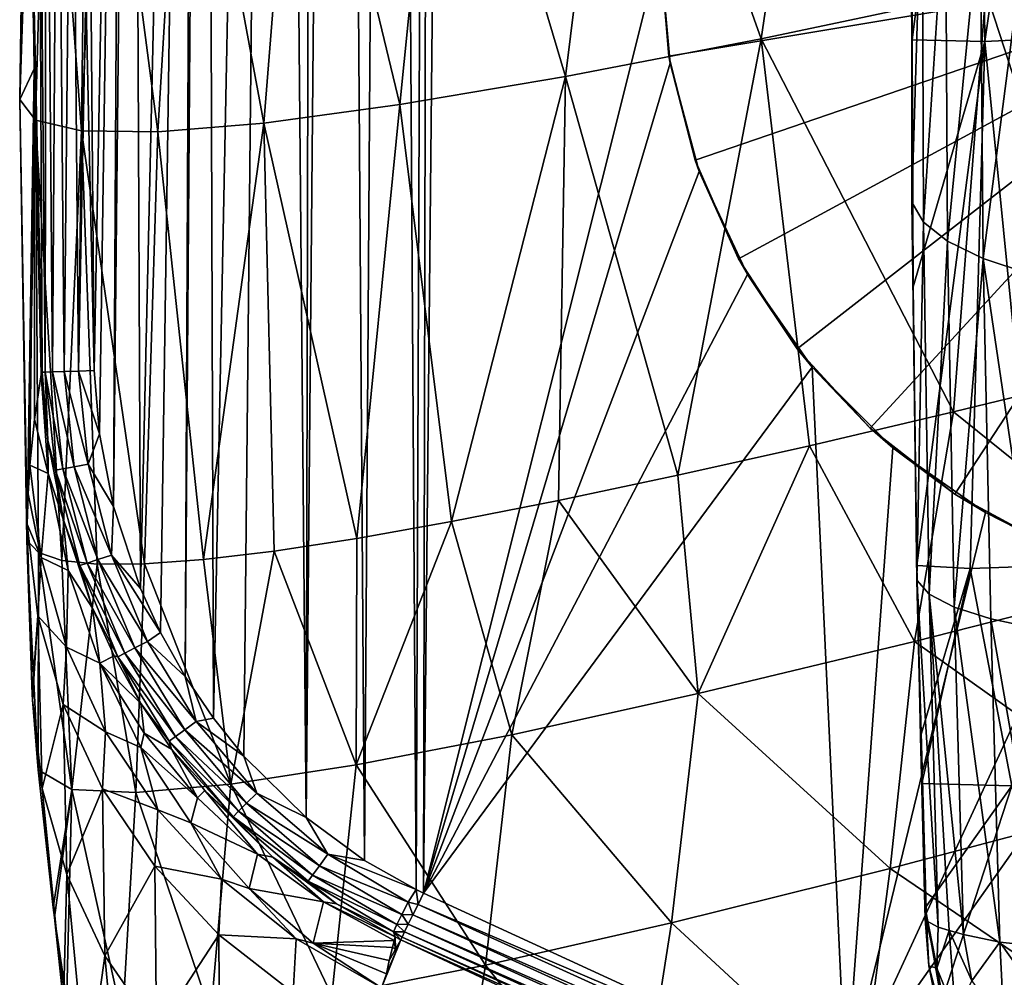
# Model space of a CAD drawing. Header units: metres. Extents: x -25 to 25, y -125 to 22.
# Tile 78 of 256: x -24.76 to -20.98, y -16.75 to -13.07. Entities that reach past the tile are written whole.
import ezdxf

# ---------------------------------------------------------------- set-up
doc = ezdxf.new("R2010")
doc.units = ezdxf.units.M
doc.layers.add('solid_500465', color=7, linetype='CONTINUOUS')

msp = doc.modelspace()

# ---------------------------------------------------------------- linework, layer by layer
at = {"layer": 'solid_500465'}
for points in [[(-23.208042, -16.424828), (-23.044086, 0.037224), (-22.299999, -12.8)], [(-23.208042, -16.424828), (-23.174875, -0.529091), (-23.044086, 0.037224)], [(-23.235706, -16.41123), (-23.333162, -1.254934), (-23.174875, -0.529091)], [(-23.208042, -16.424828), (-23.235706, -16.41123), (-23.174875, -0.529091)], [(-23.434286, -16.298937), (-23.533255, -2.249625), (-23.333162, -1.254934)], [(-23.235706, -16.41123), (-23.434286, -16.298937), (-23.333162, -1.254934)], [(-23.658796, -16.134048), (-23.629255, -2.7644), (-23.533255, -2.249625)], [(-23.434286, -16.298937), (-23.658796, -16.134048), (-23.533255, -2.249625)], [(-23.658796, -16.134048), (-23.772411, -3.589208), (-23.629255, -2.7644)], [(-24.014732, -15.753495), (-24.04933, -5.46176), (-23.772411, -3.589208)], [(-23.897606, -15.899377), (-24.014732, -15.753495), (-23.772411, -3.589208)], [(-23.658796, -16.134048), (-23.897606, -15.899377), (-23.772411, -3.589208)], [(-24.123186, -15.592789), (-24.075644, -5.666986), (-24.04933, -5.46176)], [(-24.014732, -15.753495), (-24.123186, -15.592789), (-24.04933, -5.46176)], [(-24.294302, -15.255342), (-24.326128, -8.078412), (-24.075644, -5.666986)], [(-24.217344, -15.42379), (-24.294302, -15.255342), (-24.075644, -5.666986)], [(-24.123186, -15.592789), (-24.217344, -15.42379), (-24.075644, -5.666986)], [(-24.398386, -14.940111), (-24.36256, -8.550451), (-24.326128, -8.078412)], [(-24.294302, -15.255342), (-24.398386, -14.940111), (-24.326128, -8.078412)], [(-24.472933, -14.418341), (-24.497309, -11.51026), (-24.36256, -8.550451)], [(-24.452288, -14.661136), (-24.472933, -14.418341), (-24.36256, -8.550451)], [(-24.398386, -14.940111), (-24.452288, -14.661136), (-24.36256, -8.550451)], [(-21.052853, -13.155931, 12.306993), (-21.073298, -11.11545, 11.29142), (-20.757734, -11.109934, 13.606959)], [(-20.687302, -13.137613, 14.783838), (-21.052853, -13.155931, 12.306993), (-20.757734, -11.109934, 13.606959)], [(-21.331711, -13.14929, 9.831651), (-21.331657, -12.944261, 9.761353), (-21.073298, -11.11545, 11.29142)], [(-21.052853, -13.155931, 12.306993), (-21.331711, -13.14929, 9.831651), (-21.073298, -11.11545, 11.29142)], [(-21.912037, -13.145071, 23.583084), (-21.664042, -11.47773, 24.118731), (-22.455347, -11.616158, 21.18257)], [(-21.048571, -12.96312, 26.42668), (-21.664042, -11.47773, 24.118731), (-21.912037, -13.145071, 23.583084)], [(-24.685926, -11.506806, 0.13359), (-24.672707, -14.425447, 0.192452), (-24.704424, -12.966947, 0.193221)], [(-24.661026, -14.425077, 0.132476), (-24.685926, -11.506806, 0.13359), (-24.656912, -11.507338, 0.079512)], [(-24.661026, -14.425077, 0.132476), (-24.672707, -14.425447, 0.192452), (-24.685926, -11.506806, 0.13359)], [(-24.631847, -14.424036, 0.078755), (-24.661026, -14.425077, 0.132476), (-24.656912, -11.507338, 0.079512)], [(-24.631847, -14.424036, 0.078755), (-24.656912, -11.507338, 0.079512), (-24.612869, -11.508144, 0.03678)], [(-24.587812, -14.422461, 0.036366), (-24.631847, -14.424036, 0.078755), (-24.612869, -11.508144, 0.03678)], [(-24.587812, -14.422461, 0.036366), (-24.612869, -11.508144, 0.03678), (-24.557943, -11.50915, 0.009417)], [(-24.533037, -14.420497, 0.00927), (-24.587812, -14.422461, 0.036366), (-24.557943, -11.50915, 0.009417)], [(-24.533037, -14.420497, 0.00927), (-24.557943, -11.50915, 0.009417), (-24.497309, -11.51026)], [(-24.533037, -14.420497, 0.00927), (-24.497309, -11.51026), (-24.504555, -12.964108)], [(-24.472933, -14.418341), (-24.504555, -12.964108), (-24.497309, -11.51026)], [(-24.758411, -13.37793, 3.196135), (-24.734438, -11.708366, 3.219448), (-24.698883, -11.599358, 0.19669)], [(-24.758411, -13.37793, 3.196135), (-24.698883, -11.599358, 0.19669), (-24.703236, -13.260683, 0.248967)], [(-24.706039, -12.971925, 0.239513), (-24.703236, -13.260683, 0.248967), (-24.698883, -11.599358, 0.19669)], [(-22.662271, -13.29015, 20.7166), (-22.455347, -11.616158, 21.18257), (-23.129818, -11.719635, 18.224783)], [(-21.912037, -13.145071, 23.583084), (-22.455347, -11.616158, 21.18257), (-22.662271, -13.29015, 20.7166)], [(-24.697369, -13.457134, 6.140162), (-24.734438, -11.708366, 3.219448), (-24.758411, -13.37793, 3.196135)], [(-24.697369, -13.457134, 6.140162), (-24.65062, -11.781551, 6.239052), (-24.734438, -11.708366, 3.219448)], [(-23.298639, -13.39817, 17.830034), (-23.129818, -11.719635, 18.224783), (-23.687014, -11.788038, 15.248454)], [(-22.662271, -13.29015, 20.7166), (-23.129818, -11.719635, 18.224783), (-23.298639, -13.39817, 17.830034)], [(-24.520489, -13.498623, 9.078443), (-24.65062, -11.781551, 6.239052), (-24.697369, -13.457134, 6.140162)], [(-24.520489, -13.498623, 9.078443), (-24.447838, -11.819129, 9.252494), (-24.65062, -11.781551, 6.239052)], [(-23.820732, -13.469008, 14.926247), (-23.687014, -11.788038, 15.248454), (-24.126497, -11.821244, 12.256662)], [(-23.298639, -13.39817, 17.830034), (-23.687014, -11.788038, 15.248454), (-23.820732, -13.469008, 14.926247)], [(-24.228149, -13.502536, 12.008096), (-24.447838, -11.819129, 9.252494), (-24.520489, -13.498623, 9.078443)], [(-24.228149, -13.502536, 12.008096), (-24.126497, -11.821244, 12.256662), (-24.447838, -11.819129, 9.252494)], [(-23.820732, -13.469008, 14.926247), (-24.126497, -11.821244, 12.256662), (-24.228149, -13.502536, 12.008096)], [(-21.333967, -12.356227, 9.282501), (-21.331657, -12.944261, 9.761353), (-21.331711, -13.14929, 9.831651)], [(-21.33349, -13.772512, 9.754545), (-21.333967, -12.356227, 9.282501), (-21.331711, -13.14929, 9.831651)], [(-21.29307, -12.456901, 9.032796), (-21.333967, -12.356227, 9.282501), (-21.33349, -13.772512, 9.754545)], [(-21.288712, -13.849324, 9.497145), (-21.29307, -12.456901, 9.032796), (-21.33349, -13.772512, 9.754545)], [(-21.20417, -12.55344, 8.794181), (-21.29307, -12.456901, 9.032796), (-21.288712, -13.849324, 9.497145)], [(-21.196104, -13.922301, 9.251668), (-21.20417, -12.55344, 8.794181), (-21.288712, -13.849324, 9.497145)], [(-21.070198, -12.642664, 8.574519), (-21.20417, -12.55344, 8.794181), (-21.196104, -13.922301, 9.251668)], [(-21.058722, -13.989038, 9.026206), (-21.070198, -12.642664, 8.574519), (-21.196104, -13.922301, 9.251668)], [(-20.895569, -12.72163, 8.381053), (-21.070198, -12.642664, 8.574519), (-21.058722, -13.989038, 9.026206)], [(-20.881094, -14.047336, 8.828191), (-20.895569, -12.72163, 8.381053), (-21.058722, -13.989038, 9.026206)], [(-20.073051, -12.744612, 29.24468), (-21.048571, -12.96312, 26.42668), (-20.57214, -14.431344, 28.039963)], [(-23.208042, -16.424828), (-22.299999, -12.8), (-22.260756, -13.238526)], [(-22.265903, -13.211487, 3), (-22.260756, -13.238526), (-22.299999, -12.8)], [(-22.299999, -12.8, 3), (-22.265903, -13.211487, 3), (-22.299999, -12.8)], [(-19.799999, -12.8, 4.443376), (-22.265903, -13.211487, 3), (-22.299999, -12.8, 3)], [(-19.799999, -12.8, 4.443376), (-22.164543, -13.611749, 3), (-22.265903, -13.211487, 3)], [(-19.799999, -12.8, 4.443376), (-21.998684, -13.989868, 3), (-22.164543, -13.611749, 3)], [(-19.799999, -12.8, 4.443376), (-21.772852, -14.335532, 3), (-21.998684, -13.989868, 3)], [(-19.799999, -12.8, 4.443376), (-21.493204, -14.63931, 3), (-21.772852, -14.335532, 3)], [(-19.799999, -12.8, 4.443376), (-21.16737, -14.892916, 3), (-21.493204, -14.63931, 3)], [(-19.799999, -12.8, 4.443376), (-20.804239, -15.089434, 3), (-21.16737, -14.892916, 3)], [(-24.533037, -14.420497, 0.00927), (-24.504555, -12.964108), (-24.472933, -14.418341)], [(-21.048571, -12.96312, 26.42668), (-21.912037, -13.145071, 23.583084), (-21.173082, -14.577642, 26.24876)], [(-21.048571, -12.96312, 26.42668), (-21.173082, -14.577642, 26.24876), (-20.57214, -14.431344, 28.039963)], [(-24.704424, -12.966947, 0.193221), (-24.672707, -14.425447, 0.192452), (-24.706039, -12.971925, 0.239513)], [(-24.672707, -14.425447, 0.192452), (-24.703236, -13.260683, 0.248967), (-24.706039, -12.971925, 0.239513)], [(-21.912037, -13.145071, 23.583084), (-22.662271, -13.29015, 20.7166), (-22.231817, -14.820792, 22.653156)], [(-21.912037, -13.145071, 23.583084), (-22.231817, -14.820792, 22.653156), (-21.726273, -14.70744, 24.452902)], [(-21.912037, -13.145071, 23.583084), (-21.726273, -14.70744, 24.452902), (-21.173082, -14.577642, 26.24876)], [(-21.33349, -13.772512, 9.754545), (-21.331711, -13.14929, 9.831651), (-21.327669, -14.097634, 10.114713)], [(-21.327669, -14.097634, 10.114713), (-21.331711, -13.14929, 9.831651), (-21.052853, -13.155931, 12.306993)], [(-20.687302, -13.137613, 14.783838), (-20.853168, -15.169469, 14.100014), (-21.052853, -13.155931, 12.306993)], [(-21.327669, -14.097634, 10.114713), (-21.052853, -13.155931, 12.306993), (-21.313435, -15.167349, 10.365929)], [(-21.052853, -13.155931, 12.306993), (-21.108536, -15.178609, 12.233618), (-21.313435, -15.167349, 10.365929)], [(-21.052853, -13.155931, 12.306993), (-20.853168, -15.169469, 14.100014), (-21.108536, -15.178609, 12.233618)], [(-22.265903, -13.211487, 3), (-22.164543, -13.611749, 3), (-22.260756, -13.238526)], [(-24.758411, -13.37793, 3.196135), (-24.703236, -13.260683, 0.248967), (-24.729731, -15.008312, 2.715214)], [(-24.703236, -13.260683, 0.248967), (-24.725693, -14.891843, 2.262517), (-24.729731, -15.008312, 2.715214)], [(-24.703236, -13.260683, 0.248967), (-24.718838, -14.782578, 1.809215), (-24.725693, -14.891843, 2.262517)], [(-24.703236, -13.260683, 0.248967), (-24.701277, -14.606813, 1.048233), (-24.718838, -14.782578, 1.809215)], [(-24.703236, -13.260683, 0.248967), (-24.676426, -14.434002, 0.288983), (-24.701277, -14.606813, 1.048233)], [(-24.674448, -14.430356, 0.240641), (-24.676426, -14.434002, 0.288983), (-24.703236, -13.260683, 0.248967)], [(-24.672707, -14.425447, 0.192452), (-24.674448, -14.430356, 0.240641), (-24.703236, -13.260683, 0.248967)], [(-23.208042, -16.424828), (-22.260756, -13.238526), (-22.149488, -13.654087)], [(-22.164543, -13.611749, 3), (-22.149488, -13.654087), (-22.260756, -13.238526)], [(-22.662271, -13.29015, 20.7166), (-23.298639, -13.39817, 17.830034), (-23.100077, -14.998357, 19.048431)], [(-22.662271, -13.29015, 20.7166), (-23.100077, -14.998357, 19.048431), (-22.689724, -14.91774, 20.850969)], [(-22.662271, -13.29015, 20.7166), (-22.689724, -14.91774, 20.850969), (-22.231817, -14.820792, 22.653156)], [(-24.758411, -13.37793, 3.196135), (-24.729731, -15.008312, 2.715214), (-24.730593, -15.070428, 4.534949)], [(-24.697369, -13.457134, 6.140162), (-24.758411, -13.37793, 3.196135), (-24.730593, -15.070428, 4.534949)], [(-23.298639, -13.39817, 17.830034), (-23.820732, -13.469008, 14.926247), (-23.463686, -15.062866, 17.244572)], [(-23.298639, -13.39817, 17.830034), (-23.463686, -15.062866, 17.244572), (-23.100077, -14.998357, 19.048431)], [(-24.697369, -13.457134, 6.140162), (-24.730593, -15.070428, 4.534949), (-24.686094, -15.116784, 6.355273)], [(-24.697369, -13.457134, 6.140162), (-24.686094, -15.116784, 6.355273), (-24.596163, -15.147357, 8.1755)], [(-24.520489, -13.498623, 9.078443), (-24.697369, -13.457134, 6.140162), (-24.596163, -15.147357, 8.1755)], [(-23.820732, -13.469008, 14.926247), (-24.228149, -13.502536, 12.008096), (-24.053144, -15.144158, 13.627966)], [(-23.820732, -13.469008, 14.926247), (-24.053144, -15.144158, 13.627966), (-23.781218, -15.111435, 15.438168)], [(-23.820732, -13.469008, 14.926247), (-23.781218, -15.111435, 15.438168), (-23.463686, -15.062866, 17.244572)], [(-24.520489, -13.498623, 9.078443), (-24.596163, -15.147357, 8.1755), (-24.460728, -15.162125, 9.994937)], [(-24.520489, -13.498623, 9.078443), (-24.460728, -15.162125, 9.994937), (-24.279715, -15.161062, 11.812888)], [(-24.228149, -13.502536, 12.008096), (-24.520489, -13.498623, 9.078443), (-24.279715, -15.161062, 11.812888)], [(-24.228149, -13.502536, 12.008096), (-24.279715, -15.161062, 11.812888), (-24.053144, -15.144158, 13.627966)], [(-22.164543, -13.611749, 3), (-21.998684, -13.989868, 3), (-22.149488, -13.654087)], [(-23.208042, -16.424828), (-22.149488, -13.654087), (-21.964193, -14.050611)], [(-21.998684, -13.989868, 3), (-21.964193, -14.050611), (-22.149488, -13.654087)], [(-21.33349, -13.772512, 9.754545), (-21.327669, -14.097634, 10.114713), (-21.313435, -15.167349, 10.365929)], [(-21.33349, -13.772512, 9.754545), (-21.313435, -15.167349, 10.365929), (-21.314346, -15.222945, 10.099623)], [(-21.288712, -13.849324, 9.497145), (-21.33349, -13.772512, 9.754545), (-21.314346, -15.222945, 10.099623)], [(-21.288712, -13.849324, 9.497145), (-21.314346, -15.222945, 10.099623), (-21.266045, -15.276804, 9.837088)], [(-21.196104, -13.922301, 9.251668), (-21.288712, -13.849324, 9.497145), (-21.266045, -15.276804, 9.837088)], [(-21.196104, -13.922301, 9.251668), (-21.266045, -15.276804, 9.837088), (-21.17009, -15.327117, 9.587245)], [(-21.058722, -13.989038, 9.026206), (-21.196104, -13.922301, 9.251668), (-21.17009, -15.327117, 9.587245)], [(-21.998684, -13.989868, 3), (-21.772852, -14.335532, 3), (-21.964193, -14.050611)], [(-21.058722, -13.989038, 9.026206), (-21.17009, -15.327117, 9.587245), (-21.029648, -15.372226, 9.35833)], [(-21.058722, -13.989038, 9.026206), (-21.029648, -15.372226, 9.35833), (-20.849346, -15.410644, 9.15789)], [(-20.881094, -14.047336, 8.828191), (-21.058722, -13.989038, 9.026206), (-20.849346, -15.410644, 9.15789)], [(-23.208042, -16.424828), (-21.964193, -14.050611), (-21.715706, -14.40584)], [(-21.772852, -14.335532, 3), (-21.715706, -14.40584), (-21.964193, -14.050611)], [(-21.772852, -14.335532, 3), (-21.493204, -14.63931, 3), (-21.715706, -14.40584)], [(-24.648466, -14.813403, 0.475216), (-24.701277, -14.606813, 1.048233), (-24.676426, -14.434002, 0.288983)], [(-24.650272, -14.687654, 0.190514), (-24.676426, -14.434002, 0.288983), (-24.674448, -14.430356, 0.240641)], [(-24.650272, -14.687654, 0.190514), (-24.648466, -14.813403, 0.475216), (-24.676426, -14.434002, 0.288983)], [(-24.650272, -14.687654, 0.190514), (-24.674448, -14.430356, 0.240641), (-24.672707, -14.425447, 0.192452)], [(-24.661026, -14.425077, 0.132476), (-24.650272, -14.687654, 0.190514), (-24.672707, -14.425447, 0.192452)], [(-24.592209, -14.795636, 0.078755), (-24.661026, -14.425077, 0.132476), (-24.631847, -14.424036, 0.078755)], [(-24.592209, -14.795636, 0.078755), (-24.620949, -14.800781, 0.132476), (-24.661026, -14.425077, 0.132476)], [(-24.620949, -14.800781, 0.132476), (-24.650272, -14.687654, 0.190514), (-24.661026, -14.425077, 0.132476)], [(-24.548836, -14.787868, 0.036366), (-24.631847, -14.424036, 0.078755), (-24.587812, -14.422461, 0.036366)], [(-24.548836, -14.787868, 0.036366), (-24.592209, -14.795636, 0.078755), (-24.631847, -14.424036, 0.078755)], [(-24.494884, -14.778201, 0.00927), (-24.587812, -14.422461, 0.036366), (-24.533037, -14.420497, 0.00927)], [(-24.494884, -14.778201, 0.00927), (-24.548836, -14.787868, 0.036366), (-24.587812, -14.422461, 0.036366)], [(-24.533037, -14.420497, 0.00927), (-24.472933, -14.418341), (-24.452288, -14.661136)], [(-24.494884, -14.778201, 0.00927), (-24.533037, -14.420497, 0.00927), (-24.452288, -14.661136)], [(-21.586891, -17.171076), (-23.208042, -16.424828), (-21.715706, -14.40584)], [(-21.586891, -17.171076), (-21.715706, -14.40584), (-21.40584, -14.715706)], [(-21.493204, -14.63931, 3), (-21.40584, -14.715706), (-21.715706, -14.40584)], [(-20.376877, -15.217723, 28.666164), (-20.57214, -14.431344, 28.039963), (-21.173082, -14.577642, 26.24876)], [(-21.32271, -15.459044, 25.857906), (-21.173082, -14.577642, 26.24876), (-21.726273, -14.70744, 24.452902)], [(-20.376877, -15.217723, 28.666164), (-21.173082, -14.577642, 26.24876), (-21.32271, -15.459044, 25.857906)], [(-24.648466, -14.813403, 0.475216), (-24.718838, -14.782578, 1.809215), (-24.701277, -14.606813, 1.048233)], [(-24.494884, -14.778201, 0.00927), (-24.452288, -14.661136), (-24.398386, -14.940111)], [(-21.493204, -14.63931, 3), (-21.16737, -14.892916, 3), (-21.40584, -14.715706)], [(-24.650272, -14.687654, 0.190514), (-24.591883, -14.989315, 0.188246), (-24.648466, -14.813403, 0.475216)], [(-24.620949, -14.800781, 0.132476), (-24.591883, -14.989315, 0.188246), (-24.650272, -14.687654, 0.190514)], [(-22.153627, -15.658873, 23.024921), (-21.726273, -14.70744, 24.452902), (-22.231817, -14.820792, 22.653156)], [(-21.32271, -15.459044, 25.857906), (-21.726273, -14.70744, 24.452902), (-22.153627, -15.658873, 23.024921)], [(-21.586891, -17.171076), (-21.40584, -14.715706), (-21.050611, -14.964194)], [(-21.16737, -14.892916, 3), (-21.050611, -14.964194), (-21.40584, -14.715706)], [(-24.494884, -14.778201, 0.00927), (-24.406231, -15.126815, 0.00927), (-24.548836, -14.787868, 0.036366)], [(-24.494884, -14.778201, 0.00927), (-24.398386, -14.940111), (-24.406231, -15.126815, 0.00927)], [(-24.676495, -15.136333, 1.724261), (-24.725693, -14.891843, 2.262517), (-24.718838, -14.782578, 1.809215)], [(-24.648466, -14.813403, 0.475216), (-24.676495, -15.136333, 1.724261), (-24.718838, -14.782578, 1.809215)], [(-24.648466, -14.813403, 0.475216), (-24.572231, -15.186481, 0.638851), (-24.676495, -15.136333, 1.724261)], [(-24.591883, -14.989315, 0.188246), (-24.572231, -15.186481, 0.638851), (-24.648466, -14.813403, 0.475216)], [(-24.592209, -14.795636, 0.078755), (-24.499971, -15.15826, 0.078755), (-24.620949, -14.800781, 0.132476)], [(-24.499971, -15.15826, 0.078755), (-24.527655, -15.167543, 0.132476), (-24.620949, -14.800781, 0.132476)], [(-24.620949, -14.800781, 0.132476), (-24.527655, -15.167543, 0.132476), (-24.591883, -14.989315, 0.188246)], [(-24.548836, -14.787868, 0.036366), (-24.458197, -15.144247, 0.036366), (-24.592209, -14.795636, 0.078755)], [(-24.458197, -15.144247, 0.036366), (-24.499971, -15.15826, 0.078755), (-24.592209, -14.795636, 0.078755)], [(-24.406231, -15.126815, 0.00927), (-24.458197, -15.144247, 0.036366), (-24.548836, -14.787868, 0.036366)], [(-22.153627, -15.658873, 23.024921), (-22.231817, -14.820792, 22.653156), (-22.689724, -14.91774, 20.850969)], [(-24.676495, -15.136333, 1.724261), (-24.729731, -15.008312, 2.715214), (-24.725693, -14.891843, 2.262517)], [(-21.16737, -14.892916, 3), (-20.804239, -15.089434, 3), (-21.050611, -14.964194)], [(-22.8685, -15.816869, 20.169893), (-22.689724, -14.91774, 20.850969), (-23.100077, -14.998357, 19.048431)], [(-22.153627, -15.658873, 23.024921), (-22.689724, -14.91774, 20.850969), (-22.8685, -15.816869, 20.169893)], [(-24.406231, -15.126815, 0.00927), (-24.398386, -14.940111), (-24.294302, -15.255342)], [(-21.586891, -17.171076), (-21.050611, -14.964194), (-20.654087, -15.149488)], [(-20.804239, -15.089434, 3), (-20.654087, -15.149488), (-21.050611, -14.964194)], [(-24.591883, -14.989315, 0.188246), (-24.478994, -15.330901, 0.185712), (-24.572231, -15.186481, 0.638851)], [(-24.527655, -15.167543, 0.132476), (-24.478994, -15.330901, 0.185712), (-24.591883, -14.989315, 0.188246)], [(-23.466803, -15.932847, 17.295607), (-23.100077, -14.998357, 19.048431), (-23.463686, -15.062866, 17.244572)], [(-22.8685, -15.816869, 20.169893), (-23.100077, -14.998357, 19.048431), (-23.466803, -15.932847, 17.295607)], [(-24.710733, -15.662243, 4.861963), (-24.730593, -15.070428, 4.534949), (-24.729731, -15.008312, 2.715214)], [(-24.688358, -15.359695, 2.619192), (-24.710733, -15.662243, 4.861963), (-24.729731, -15.008312, 2.715214)], [(-24.676495, -15.136333, 1.724261), (-24.688358, -15.359695, 2.619192), (-24.729731, -15.008312, 2.715214)], [(-24.687319, -15.951375, 5.664865), (-24.686094, -15.116784, 6.355273), (-24.730593, -15.070428, 4.534949)], [(-24.709311, -15.682732, 4.921204), (-24.687319, -15.951375, 5.664865), (-24.730593, -15.070428, 4.534949)], [(-24.710733, -15.662243, 4.861963), (-24.709311, -15.682732, 4.921204), (-24.730593, -15.070428, 4.534949)], [(-23.466803, -15.932847, 17.295607), (-23.463686, -15.062866, 17.244572), (-23.781218, -15.111435, 15.438168)], [(-24.55847, -16.027227, 8.585299), (-24.686094, -15.116784, 6.355273), (-24.687319, -15.951375, 5.664865)], [(-24.55847, -16.027227, 8.585299), (-24.596163, -15.147357, 8.1755), (-24.686094, -15.116784, 6.355273)], [(-23.948151, -16.006664, 14.40487), (-23.781218, -15.111435, 15.438168), (-24.053144, -15.144158, 13.627966)], [(-23.466803, -15.932847, 17.295607), (-23.781218, -15.111435, 15.438168), (-23.948151, -16.006664, 14.40487)], [(-24.676495, -15.136333, 1.724261), (-24.578787, -15.480127, 1.643893), (-24.688358, -15.359695, 2.619192)], [(-24.572231, -15.186481, 0.638851), (-24.578787, -15.480127, 1.643893), (-24.676495, -15.136333, 1.724261)], [(-24.55847, -16.027227, 8.585299), (-24.460728, -15.162125, 9.994937), (-24.596163, -15.147357, 8.1755)], [(-24.499971, -15.15826, 0.078755), (-24.355333, -15.503714, 0.078755), (-24.527655, -15.167543, 0.132476)], [(-24.458197, -15.144247, 0.036366), (-24.316116, -15.483626, 0.036366), (-24.499971, -15.15826, 0.078755)], [(-24.316116, -15.483626, 0.036366), (-24.355333, -15.503714, 0.078755), (-24.499971, -15.15826, 0.078755)], [(-24.406231, -15.126815, 0.00927), (-24.267332, -15.458641, 0.00927), (-24.458197, -15.144247, 0.036366)], [(-24.267332, -15.458641, 0.00927), (-24.316116, -15.483626, 0.036366), (-24.458197, -15.144247, 0.036366)], [(-24.406231, -15.126815, 0.00927), (-24.294302, -15.255342), (-24.217344, -15.42379)], [(-24.406231, -15.126815, 0.00927), (-24.217344, -15.42379), (-24.267332, -15.458641, 0.00927)], [(-23.948151, -16.006664, 14.40487), (-24.053144, -15.144158, 13.627966), (-24.279715, -15.161062, 11.812888)], [(-21.586891, -17.171076), (-20.654087, -15.149488), (-20.234377, -15.261414)], [(-24.572231, -15.186481, 0.638851), (-24.450611, -15.542477, 0.795529), (-24.578787, -15.480127, 1.643893)], [(-24.478994, -15.330901, 0.185712), (-24.450611, -15.542477, 0.795529), (-24.572231, -15.186481, 0.638851)], [(-24.312168, -16.038172, 11.500498), (-24.460728, -15.162125, 9.994937), (-24.55847, -16.027227, 8.585299)], [(-24.355333, -15.503714, 0.078755), (-24.381323, -15.51702, 0.132476), (-24.527655, -15.167543, 0.132476)], [(-24.527655, -15.167543, 0.132476), (-24.381323, -15.51702, 0.132476), (-24.478994, -15.330901, 0.185712)], [(-24.312168, -16.038172, 11.500498), (-24.279715, -15.161062, 11.812888), (-24.460728, -15.162125, 9.994937)], [(-23.948151, -16.006664, 14.40487), (-24.279715, -15.161062, 11.812888), (-24.312168, -16.038172, 11.500498)], [(-21.314346, -15.222945, 10.099623), (-21.313435, -15.167349, 10.365929), (-21.281698, -16.524971, 10.316774)], [(-21.108536, -15.178609, 12.233618), (-21.299603, -15.823054, 10.486854), (-21.313435, -15.167349, 10.365929)], [(-21.281698, -16.524971, 10.316774), (-21.313435, -15.167349, 10.365929), (-21.299603, -15.823054, 10.486854)], [(-21.108536, -15.178609, 12.233618), (-21.295126, -16.003695, 10.515997), (-21.299603, -15.823054, 10.486854)], [(-21.108536, -15.178609, 12.233618), (-20.949144, -16.01243, 13.473953), (-21.295126, -16.003695, 10.515997)], [(-21.108536, -15.178609, 12.233618), (-20.853168, -15.169469, 14.100014), (-20.949144, -16.01243, 13.473953)], [(-20.376877, -15.217723, 28.666164), (-21.32271, -15.459044, 25.857906), (-20.454559, -16.07579, 28.506058)], [(-21.314346, -15.222945, 10.099623), (-21.281698, -16.524971, 10.316774), (-21.276428, -16.531301, 10.267929)], [(-21.314346, -15.222945, 10.099623), (-21.276428, -16.531301, 10.267929), (-21.232161, -16.55571, 10.048293)], [(-21.266045, -15.276804, 9.837088), (-21.314346, -15.222945, 10.099623), (-21.232161, -16.55571, 10.048293)], [(-19.982233, -17.857475), (-21.586891, -17.171076), (-20.234377, -15.261414)], [(-21.266045, -15.276804, 9.837088), (-21.232161, -16.55571, 10.048293), (-21.189558, -16.568392, 9.919469)], [(-21.266045, -15.276804, 9.837088), (-21.189558, -16.568392, 9.919469), (-21.134306, -16.583103, 9.793299)], [(-21.17009, -15.327117, 9.587245), (-21.266045, -15.276804, 9.837088), (-21.134306, -16.583103, 9.793299)], [(-24.478994, -15.330901, 0.185712), (-24.395443, -15.5138, 0.184335), (-24.450611, -15.542477, 0.795529)], [(-24.381323, -15.51702, 0.132476), (-24.395443, -15.5138, 0.184335), (-24.478994, -15.330901, 0.185712)], [(-21.17009, -15.327117, 9.587245), (-21.134306, -16.583103, 9.793299), (-20.99564, -16.612823, 9.567068)], [(-21.029648, -15.372226, 9.35833), (-21.17009, -15.327117, 9.587245), (-20.99564, -16.612823, 9.567068)], [(-24.688358, -15.359695, 2.619192), (-24.709311, -15.682732, 4.921204), (-24.710733, -15.662243, 4.861963)], [(-24.671642, -16.022781, 4.800559), (-24.709311, -15.682732, 4.921204), (-24.688358, -15.359695, 2.619192)], [(-24.671642, -16.022781, 4.800559), (-24.688358, -15.359695, 2.619192), (-24.591021, -15.701117, 2.527412)], [(-24.578787, -15.480127, 1.643893), (-24.591021, -15.701117, 2.527412), (-24.688358, -15.359695, 2.619192)], [(-21.029648, -15.372226, 9.35833), (-20.99564, -16.612823, 9.567068), (-20.809561, -16.632429, 9.359048)], [(-20.849346, -15.410644, 9.15789), (-21.029648, -15.372226, 9.35833), (-20.809561, -16.632429, 9.359048)], [(-24.267332, -15.458641, 0.00927), (-24.217344, -15.42379), (-24.123186, -15.592789)], [(-24.267332, -15.458641, 0.00927), (-24.080292, -15.765919, 0.00927), (-24.316116, -15.483626, 0.036366)], [(-24.267332, -15.458641, 0.00927), (-24.123186, -15.592789), (-24.080292, -15.765919, 0.00927)], [(-21.32271, -15.459044, 25.857906), (-22.153627, -15.658873, 23.024921), (-21.416414, -16.330065, 25.61569)], [(-21.32271, -15.459044, 25.857906), (-21.416414, -16.330065, 25.61569), (-20.454559, -16.07579, 28.506058)], [(-24.578787, -15.480127, 1.643893), (-24.428457, -15.805775, 1.570006), (-24.591021, -15.701117, 2.527412)], [(-24.450611, -15.542477, 0.795529), (-24.428457, -15.805775, 1.570006), (-24.578787, -15.480127, 1.643893)], [(-24.316116, -15.483626, 0.036366), (-24.124712, -15.79803, 0.036366), (-24.355333, -15.503714, 0.078755)], [(-24.080292, -15.765919, 0.00927), (-24.124712, -15.79803, 0.036366), (-24.316116, -15.483626, 0.036366)], [(-24.395443, -15.5138, 0.184335), (-24.292982, -15.697105, 0.18305), (-24.450611, -15.542477, 0.795529)], [(-24.381323, -15.51702, 0.132476), (-24.292982, -15.697105, 0.18305), (-24.395443, -15.5138, 0.184335)], [(-24.355333, -15.503714, 0.078755), (-24.160421, -15.823845, 0.078755), (-24.381323, -15.51702, 0.132476)], [(-24.160421, -15.823845, 0.078755), (-24.184086, -15.840948, 0.132476), (-24.381323, -15.51702, 0.132476)], [(-24.381323, -15.51702, 0.132476), (-24.184086, -15.840948, 0.132476), (-24.292982, -15.697105, 0.18305)], [(-24.124712, -15.79803, 0.036366), (-24.160421, -15.823845, 0.078755), (-24.355333, -15.503714, 0.078755)], [(-24.450611, -15.542477, 0.795529), (-24.2934, -15.865824, 0.955257), (-24.428457, -15.805775, 1.570006)], [(-24.28035, -15.810652, 0.657956), (-24.2934, -15.865824, 0.955257), (-24.450611, -15.542477, 0.795529)], [(-24.292982, -15.697105, 0.18305), (-24.28035, -15.810652, 0.657956), (-24.450611, -15.542477, 0.795529)], [(-24.080292, -15.765919, 0.00927), (-24.123186, -15.592789), (-24.014732, -15.753495)], [(-24.671642, -16.022781, 4.800559), (-24.687319, -15.951375, 5.664865), (-24.709311, -15.682732, 4.921204)], [(-22.153627, -15.658873, 23.024921), (-22.8685, -15.816869, 20.169893), (-22.25526, -16.538584, 22.699444)], [(-22.153627, -15.658873, 23.024921), (-22.25526, -16.538584, 22.699444), (-21.416414, -16.330065, 25.61569)], [(-24.577868, -16.352907, 4.682646), (-24.671642, -16.022781, 4.800559), (-24.591021, -15.701117, 2.527412)], [(-24.577868, -16.352907, 4.682646), (-24.591021, -15.701117, 2.527412), (-24.440567, -16.024323, 2.442075)], [(-24.428457, -15.805775, 1.570006), (-24.440567, -16.024323, 2.442075), (-24.591021, -15.701117, 2.527412)], [(-24.292982, -15.697105, 0.18305), (-24.175171, -15.871731, 0.181766), (-24.28035, -15.810652, 0.657956)], [(-24.184086, -15.840948, 0.132476), (-24.175171, -15.871731, 0.181766), (-24.292982, -15.697105, 0.18305)], [(-24.080292, -15.765919, 0.00927), (-24.014732, -15.753495), (-23.897606, -15.899377)], [(-24.124712, -15.79803, 0.036366), (-23.887259, -16.079533, 0.036366), (-24.160421, -15.823845, 0.078755)], [(-24.080292, -15.765919, 0.00927), (-23.848419, -16.040857, 0.00927), (-24.124712, -15.79803, 0.036366)], [(-23.848419, -16.040857, 0.00927), (-23.887259, -16.079533, 0.036366), (-24.124712, -15.79803, 0.036366)], [(-24.080292, -15.765919, 0.00927), (-23.897606, -15.899377), (-23.848419, -16.040857, 0.00927)], [(-24.428457, -15.805775, 1.570006), (-24.228432, -16.104969, 1.504521), (-24.440567, -16.024323, 2.442075)], [(-24.2934, -15.865824, 0.955257), (-24.228432, -16.104969, 1.504521), (-24.428457, -15.805775, 1.570006)], [(-24.076019, -16.058584, 0.53902), (-24.2934, -15.865824, 0.955257), (-24.28035, -15.810652, 0.657956)], [(-24.175171, -15.871731, 0.181766), (-24.076019, -16.058584, 0.53902), (-24.28035, -15.810652, 0.657956)], [(-24.160421, -15.823845, 0.078755), (-23.918478, -16.110628, 0.078755), (-24.184086, -15.840948, 0.132476)], [(-23.887259, -16.079533, 0.036366), (-23.918478, -16.110628, 0.078755), (-24.160421, -15.823845, 0.078755)], [(-22.8685, -15.816869, 20.169893), (-23.466803, -15.932847, 17.295607), (-22.969927, -16.700972, 19.760246)], [(-22.8685, -15.816869, 20.169893), (-22.969927, -16.700972, 19.760246), (-22.25526, -16.538584, 22.699444)], [(-21.281698, -16.524971, 10.316774), (-21.299603, -15.823054, 10.486854), (-21.295126, -16.003695, 10.515997)], [(-24.2934, -15.865824, 0.955257), (-24.101496, -16.155159, 1.095784), (-24.228432, -16.104969, 1.504521)], [(-24.076019, -16.058584, 0.53902), (-24.101496, -16.155159, 1.095784), (-24.2934, -15.865824, 0.955257)], [(-23.918478, -16.110628, 0.078755), (-23.939169, -16.131229, 0.132476), (-24.184086, -15.840948, 0.132476)], [(-24.184086, -15.840948, 0.132476), (-23.939169, -16.131229, 0.132476), (-24.175171, -15.871731, 0.181766)], [(-24.175171, -15.871731, 0.181766), (-24.047546, -16.030491, 0.180602), (-24.076019, -16.058584, 0.53902)], [(-23.939169, -16.131229, 0.132476), (-24.047546, -16.030491, 0.180602), (-24.175171, -15.871731, 0.181766)], [(-23.848419, -16.040857, 0.00927), (-23.897606, -15.899377), (-23.658796, -16.134048)], [(-24.55847, -16.027227, 8.585299), (-24.687319, -15.951375, 5.664865), (-24.629314, -16.479919, 6.98062)], [(-24.671642, -16.022781, 4.800559), (-24.629314, -16.479919, 6.98062), (-24.687319, -15.951375, 5.664865)], [(-23.466803, -15.932847, 17.295607), (-23.948151, -16.006664, 14.40487), (-23.559885, -16.817034, 16.801132)], [(-23.466803, -15.932847, 17.295607), (-23.559885, -16.817034, 16.801132), (-22.969927, -16.700972, 19.760246)], [(-24.671642, -16.022781, 4.800559), (-24.624489, -16.518219, 7.069758), (-24.629314, -16.479919, 6.98062)], [(-24.590448, -16.845469, 6.926007), (-24.624489, -16.518219, 7.069758), (-24.671642, -16.022781, 4.800559)], [(-24.590448, -16.845469, 6.926007), (-24.671642, -16.022781, 4.800559), (-24.577868, -16.352907, 4.682646)], [(-24.55847, -16.027227, 8.585299), (-24.629314, -16.479919, 6.98062), (-24.624489, -16.518219, 7.069758)], [(-24.55847, -16.027227, 8.585299), (-24.624489, -16.518219, 7.069758), (-24.578129, -16.86171, 7.83714)], [(-24.55847, -16.027227, 8.585299), (-24.578129, -16.86171, 7.83714), (-24.364031, -16.909534, 10.835366)], [(-24.43092, -16.665163, 4.570906), (-24.577868, -16.352907, 4.682646), (-24.440567, -16.024323, 2.442075)], [(-24.312168, -16.038172, 11.500498), (-24.55847, -16.027227, 8.585299), (-24.364031, -16.909534, 10.835366)], [(-24.43092, -16.665163, 4.570906), (-24.440567, -16.024323, 2.442075), (-24.239885, -16.321077, 2.36538)], [(-24.228432, -16.104969, 1.504521), (-24.239885, -16.321077, 2.36538), (-24.440567, -16.024323, 2.442075)], [(-23.948151, -16.006664, 14.40487), (-24.312168, -16.038172, 11.500498), (-24.024725, -16.88661, 13.825154)], [(-23.948151, -16.006664, 14.40487), (-24.024725, -16.88661, 13.825154), (-23.559885, -16.817034, 16.801132)], [(-21.281868, -16.481182, 10.584403), (-21.295126, -16.003695, 10.515997), (-20.949144, -16.01243, 13.473953)], [(-21.281698, -16.524971, 10.316774), (-21.295126, -16.003695, 10.515997), (-21.281868, -16.481182, 10.584403)], [(-21.21406, -16.827194, 11.207823), (-21.281868, -16.481182, 10.584403), (-20.949144, -16.01243, 13.473953)], [(-20.821829, -16.839314, 14.332857), (-21.21406, -16.827194, 11.207823), (-20.949144, -16.01243, 13.473953)], [(-24.312168, -16.038172, 11.500498), (-24.364031, -16.909534, 10.835366), (-24.024725, -16.88661, 13.825154)], [(-23.845255, -16.275322, 0.437169), (-24.101496, -16.155159, 1.095784), (-24.076019, -16.058584, 0.53902)], [(-24.047546, -16.030491, 0.180602), (-23.845255, -16.275322, 0.437169), (-24.076019, -16.058584, 0.53902)], [(-24.047546, -16.030491, 0.180602), (-23.786774, -16.286283, 0.178863), (-23.845255, -16.275322, 0.437169)], [(-23.939169, -16.131229, 0.132476), (-23.786774, -16.286283, 0.178863), (-24.047546, -16.030491, 0.180602)], [(-23.848419, -16.040857, 0.00927), (-23.57584, -16.275305, 0.00927), (-23.887259, -16.079533, 0.036366)], [(-23.848419, -16.040857, 0.00927), (-23.658796, -16.134048), (-23.57584, -16.275305, 0.00927)], [(-23.887259, -16.079533, 0.036366), (-23.607855, -16.319794, 0.036366), (-23.918478, -16.110628, 0.078755)], [(-23.57584, -16.275305, 0.00927), (-23.607855, -16.319794, 0.036366), (-23.887259, -16.079533, 0.036366)], [(-20.454559, -16.07579, 28.506058), (-21.416414, -16.330065, 25.61569), (-20.527643, -16.934534, 28.339594)], [(-24.228432, -16.104969, 1.504521), (-23.983204, -16.370937, 1.448919), (-24.239885, -16.321077, 2.36538)], [(-24.101496, -16.155159, 1.095784), (-23.983204, -16.370937, 1.448919), (-24.228432, -16.104969, 1.504521)], [(-23.918478, -16.110628, 0.078755), (-23.633589, -16.355562, 0.078755), (-23.939169, -16.131229, 0.132476)], [(-23.633589, -16.355562, 0.078755), (-23.650642, -16.379261, 0.132476), (-23.939169, -16.131229, 0.132476)], [(-23.939169, -16.131229, 0.132476), (-23.650642, -16.379261, 0.132476), (-23.786774, -16.286283, 0.178863)], [(-23.607855, -16.319794, 0.036366), (-23.633589, -16.355562, 0.078755), (-23.918478, -16.110628, 0.078755)], [(-23.57584, -16.275305, 0.00927), (-23.658796, -16.134048), (-23.434286, -16.298937)], [(-24.101496, -16.155159, 1.095784), (-23.877117, -16.407148, 1.203402), (-23.983204, -16.370937, 1.448919)], [(-23.845255, -16.275322, 0.437169), (-23.877117, -16.407148, 1.203402), (-24.101496, -16.155159, 1.095784)], [(-23.591803, -16.458649, 0.355158), (-23.877117, -16.407148, 1.203402), (-23.845255, -16.275322, 0.437169)], [(-23.786774, -16.286283, 0.178863), (-23.591803, -16.458649, 0.355158), (-23.845255, -16.275322, 0.437169)], [(-23.786774, -16.286283, 0.178863), (-23.541576, -16.466255, 0.177681), (-23.591803, -16.458649, 0.355158)], [(-23.650642, -16.379261, 0.132476), (-23.541576, -16.466255, 0.177681), (-23.786774, -16.286283, 0.178863)], [(-23.57584, -16.275305, 0.00927), (-23.267469, -16.459589, 0.00841), (-23.607855, -16.319794, 0.036366)], [(-23.57584, -16.275305, 0.00927), (-23.434286, -16.298937), (-23.235706, -16.41123)], [(-23.57584, -16.275305, 0.00927), (-23.235706, -16.41123), (-23.267469, -16.459589, 0.00841)], [(-24.233635, -16.951447, 4.468235), (-24.43092, -16.665163, 4.570906), (-24.239885, -16.321077, 2.36538)], [(-24.233635, -16.951447, 4.468235), (-24.239885, -16.321077, 2.36538), (-23.993456, -16.584169, 2.2992)], [(-23.983204, -16.370937, 1.448919), (-23.993456, -16.584169, 2.2992), (-24.239885, -16.321077, 2.36538)], [(-23.607855, -16.319794, 0.036366), (-23.290716, -16.506731, 0.032933), (-23.633589, -16.355562, 0.078755)], [(-23.607855, -16.319794, 0.036366), (-23.267469, -16.459589, 0.00841), (-23.290716, -16.506731, 0.032933)], [(-21.416414, -16.330065, 25.61569), (-22.25526, -16.538584, 22.699444), (-21.530926, -17.208162, 25.276819)], [(-21.416414, -16.330065, 25.61569), (-21.530926, -17.208162, 25.276819), (-20.527643, -16.934534, 28.339594)], [(-24.500355, -17.16256, 6.783607), (-24.590448, -16.845469, 6.926007), (-24.577868, -16.352907, 4.682646)], [(-24.500355, -17.16256, 6.783607), (-24.577868, -16.352907, 4.682646), (-24.43092, -16.665163, 4.570906)], [(-23.633589, -16.355562, 0.078755), (-23.309872, -16.545578, 0.071506), (-23.650642, -16.379261, 0.132476)], [(-23.633589, -16.355562, 0.078755), (-23.290716, -16.506731, 0.032933), (-23.309872, -16.545578, 0.071506)], [(-23.983204, -16.370937, 1.448919), (-23.696938, -16.599531, 1.404056), (-23.993456, -16.584169, 2.2992)], [(-23.877117, -16.407148, 1.203402), (-23.696938, -16.599531, 1.404056), (-23.983204, -16.370937, 1.448919)], [(-23.650642, -16.379261, 0.132476), (-23.309872, -16.545578, 0.071506), (-23.323328, -16.572866, 0.120885)], [(-23.650642, -16.379261, 0.132476), (-23.323328, -16.572866, 0.120885), (-23.541576, -16.466255, 0.177681)], [(-23.877117, -16.407148, 1.203402), (-23.631824, -16.617048, 1.292665), (-23.696938, -16.599531, 1.404056)], [(-23.591803, -16.458649, 0.355158), (-23.631824, -16.617048, 1.292665), (-23.877117, -16.407148, 1.203402)], [(-23.267469, -16.459589, 0.00841), (-23.235706, -16.41123), (-23.229029, -16.467812, 0.005805)], [(-23.229029, -16.467812, 0.005805), (-23.235706, -16.41123), (-23.208042, -16.424828)], [(-23.229029, -16.467812, 0.005805), (-23.208042, -16.424828), (-21.586891, -17.171076)], [(-23.320415, -16.606672, 0.294131), (-23.631824, -16.617048, 1.292665), (-23.591803, -16.458649, 0.355158)], [(-23.316944, -16.592575, 0.176913), (-23.320415, -16.606672, 0.294131), (-23.591803, -16.458649, 0.355158)], [(-23.541576, -16.466255, 0.177681), (-23.316944, -16.592575, 0.176913), (-23.591803, -16.458649, 0.355158)], [(-23.323328, -16.572866, 0.120885), (-23.316944, -16.592575, 0.176913), (-23.541576, -16.466255, 0.177681)], [(-23.290716, -16.506731, 0.032933), (-23.267469, -16.459589, 0.00841), (-23.248892, -16.508497, 0.022997)], [(-23.267469, -16.459589, 0.00841), (-23.229029, -16.467812, 0.005805), (-23.248892, -16.508497, 0.022997)], [(-20.491549, -17.711254, 0.005804), (-23.248892, -16.508497, 0.022997), (-23.229029, -16.467812, 0.005805)], [(-20.491549, -17.711254, 0.005804), (-23.229029, -16.467812, 0.005805), (-21.586891, -17.171076)], [(-21.074656, -17.662708, 12.112981), (-21.281868, -16.481182, 10.584403), (-21.21406, -16.827194, 11.207823)], [(-21.074656, -17.662708, 12.112981), (-21.267834, -16.7036, 10.461214), (-21.281868, -16.481182, 10.584403)], [(-21.281698, -16.524971, 10.316774), (-21.281868, -16.481182, 10.584403), (-21.267834, -16.7036, 10.461214)], [(-24.624489, -16.518219, 7.069758), (-24.478535, -17.506054, 9.147956), (-24.578129, -16.86171, 7.83714)], [(-24.590448, -16.845469, 6.926007), (-24.478535, -17.506054, 9.147956), (-24.624489, -16.518219, 7.069758)], [(-23.309872, -16.545578, 0.071506), (-23.290716, -16.506731, 0.032933), (-23.266359, -16.544275, 0.050566)], [(-23.290716, -16.506731, 0.032933), (-23.248892, -16.508497, 0.022997), (-23.266359, -16.544275, 0.050566)], [(-20.509121, -17.752981, 0.022995), (-23.266359, -16.544275, 0.050566), (-23.248892, -16.508497, 0.022997)], [(-20.491549, -17.711254, 0.005804), (-20.509121, -17.752981, 0.022995), (-23.248892, -16.508497, 0.022997)], [(-23.323328, -16.572866, 0.120885), (-23.309872, -16.545578, 0.071506), (-23.280409, -16.57305, 0.086898)], [(-23.309872, -16.545578, 0.071506), (-23.266359, -16.544275, 0.050566), (-23.280409, -16.57305, 0.086898)], [(-20.524574, -17.789677, 0.050565), (-23.280409, -16.57305, 0.086898), (-23.266359, -16.544275, 0.050566)], [(-20.509121, -17.752981, 0.022995), (-20.524574, -17.789677, 0.050565), (-23.266359, -16.544275, 0.050566)], [(-22.25526, -16.538584, 22.699444), (-22.969927, -16.700972, 19.760246), (-22.394701, -17.428455, 22.185463)], [(-22.25526, -16.538584, 22.699444), (-22.394701, -17.428455, 22.185463), (-21.530926, -17.208162, 25.276819)], [(-21.276428, -16.531301, 10.267929), (-21.281698, -16.524971, 10.316774), (-21.267834, -16.7036, 10.461214)], [(-21.236588, -16.712809, 10.148504), (-21.276428, -16.531301, 10.267929), (-21.267834, -16.7036, 10.461214)], [(-21.232161, -16.55571, 10.048293), (-21.276428, -16.531301, 10.267929), (-21.236588, -16.712809, 10.148504)], [(-21.189558, -16.568392, 9.919469), (-21.232161, -16.55571, 10.048293), (-21.236588, -16.712809, 10.148504)], [(-23.990551, -17.204737, 4.37715), (-24.233635, -16.951447, 4.468235), (-23.993456, -16.584169, 2.2992)], [(-23.990551, -17.204737, 4.37715), (-23.993456, -16.584169, 2.2992), (-23.708061, -16.807917, 2.244925)], [(-23.696938, -16.599531, 1.404056), (-23.708061, -16.807917, 2.244925), (-23.993456, -16.584169, 2.2992)], [(-23.323328, -16.572866, 0.120885), (-23.280409, -16.57305, 0.086898), (-23.290215, -16.593134, 0.129861)], [(-23.323328, -16.572866, 0.120885), (-23.290215, -16.593134, 0.129861), (-23.295242, -16.603329, 0.176889)], [(-23.323328, -16.572866, 0.120885), (-23.295242, -16.603329, 0.176889), (-23.316944, -16.592575, 0.176913)], [(-23.315126, -16.639656, 0.496782), (-23.320415, -16.606672, 0.294131), (-23.316944, -16.592575, 0.176913)], [(-23.316944, -16.592575, 0.176913), (-23.295242, -16.603329, 0.176889), (-23.315126, -16.639656, 0.496782)], [(-20.545677, -17.839787, 0.129861), (-23.295242, -16.603329, 0.176889), (-23.290215, -16.593134, 0.129861)], [(-20.537003, -17.819189, 0.086897), (-23.290215, -16.593134, 0.129861), (-23.280409, -16.57305, 0.086898)], [(-20.537003, -17.819189, 0.086897), (-20.545677, -17.839787, 0.129861), (-23.290215, -16.593134, 0.129861)], [(-20.524574, -17.789677, 0.050565), (-20.537003, -17.819189, 0.086897), (-23.280409, -16.57305, 0.086898)], [(-21.189558, -16.568392, 9.919469), (-21.236588, -16.712809, 10.148504), (-21.165512, -16.887583, 10.034835)], [(-21.102205, -16.760853, 9.787074), (-21.189558, -16.568392, 9.919469), (-21.165512, -16.887583, 10.034835)], [(-21.134306, -16.583103, 9.793299), (-21.189558, -16.568392, 9.919469), (-21.102205, -16.760853, 9.787074)], [(-20.99564, -16.612823, 9.567068), (-21.134306, -16.583103, 9.793299), (-21.102205, -16.760853, 9.787074)], [(-23.696938, -16.599531, 1.404056), (-23.369169, -16.788626, 1.377933), (-23.708061, -16.807917, 2.244925)], [(-23.631824, -16.617048, 1.292665), (-23.369169, -16.788626, 1.377933), (-23.696938, -16.599531, 1.404056)], [(-23.327286, -16.633333, 0.495368), (-23.631824, -16.617048, 1.292665), (-23.320415, -16.606672, 0.294131)], [(-23.349724, -16.734684, 1.09906), (-23.369169, -16.788626, 1.377933), (-23.631824, -16.617048, 1.292665)], [(-23.339273, -16.682716, 0.814789), (-23.349724, -16.734684, 1.09906), (-23.631824, -16.617048, 1.292665)], [(-23.327286, -16.633333, 0.495368), (-23.339273, -16.682716, 0.814789), (-23.631824, -16.617048, 1.292665)], [(-23.295242, -16.603329, 0.176889), (-23.369169, -16.788626, 1.377933), (-23.349724, -16.734684, 1.09906)], [(-21.677004, -17.361084, 0.180463), (-23.369169, -16.788626, 1.377933), (-23.295242, -16.603329, 0.176889)], [(-23.295242, -16.603329, 0.176889), (-23.349724, -16.734684, 1.09906), (-23.339273, -16.682716, 0.814789)], [(-23.295242, -16.603329, 0.176889), (-23.339273, -16.682716, 0.814789), (-23.315126, -16.639656, 0.496782)], [(-23.315126, -16.639656, 0.496782), (-23.339273, -16.682716, 0.814789), (-23.327286, -16.633333, 0.495368)], [(-23.315126, -16.639656, 0.496782), (-23.327286, -16.633333, 0.495368), (-23.320415, -16.606672, 0.294131)], [(-20.545677, -17.839787, 0.129861), (-21.677004, -17.361084, 0.180463), (-23.295242, -16.603329, 0.176889)], [(-20.99564, -16.612823, 9.567068), (-21.102205, -16.760853, 9.787074), (-20.978739, -16.9417, 9.671136)], [(-20.884584, -16.767666, 9.468349), (-20.99564, -16.612823, 9.567068), (-20.978739, -16.9417, 9.671136)], [(-20.809561, -16.632429, 9.359048), (-20.99564, -16.612823, 9.567068), (-20.884584, -16.767666, 9.468349)], [(-24.357061, -17.462042, 6.647152), (-24.500355, -17.16256, 6.783607), (-24.43092, -16.665163, 4.570906)], [(-24.357061, -17.462042, 6.647152), (-24.43092, -16.665163, 4.570906), (-24.233635, -16.951447, 4.468235)], [(-22.969927, -16.700972, 19.760246), (-23.559885, -16.817034, 16.801132), (-23.117697, -17.594986, 19.069017)], [(-22.969927, -16.700972, 19.760246), (-23.117697, -17.594986, 19.069017), (-22.394701, -17.428455, 22.185463)], [(-21.01914, -17.872902, 11.975178), (-21.2111, -16.919147, 10.33786), (-21.267834, -16.7036, 10.461214)], [(-21.236588, -16.712809, 10.148504), (-21.267834, -16.7036, 10.461214), (-21.2111, -16.919147, 10.33786)], [(-21.074656, -17.662708, 12.112981), (-21.01914, -17.872902, 11.975178), (-21.267834, -16.7036, 10.461214)], [(-21.165512, -16.887583, 10.034835), (-21.236588, -16.712809, 10.148504), (-21.2111, -16.919147, 10.33786)]]:
    msp.add_3dface(points, dxfattribs=at)

doc.saveas('drawing.dxf')
